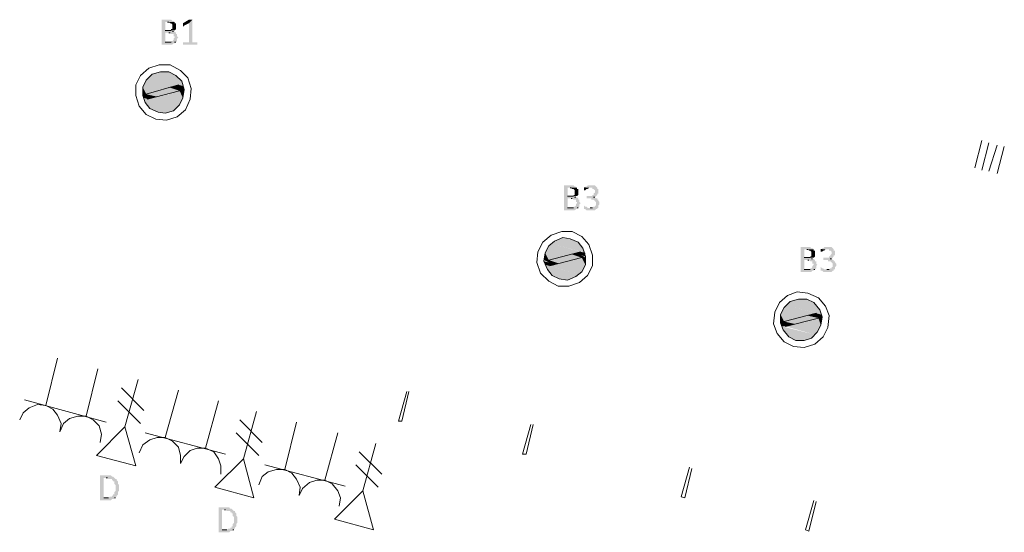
# Model space of a CAD drawing. Header units: millimetres. Extents: x -197899 to 120983, y -4228 to 45370.
# Tile 30 of 200: x -187959 to -184436, y 22524 to 24357. Entities that reach past the tile are written whole.
import ezdxf

# ---------------------------------------------------------------- set-up
doc = ezdxf.new("R2010")
doc.units = ezdxf.units.MM
for name, color, linetype in [('AL63----', 7, 'Continuous'), ('PDF_Geometry', 8, 'Continuous'), ('PDF_Solid Fills', 8, 'Continuous')]:
    doc.layers.add(name, color=color, linetype=linetype)

# ---------------------------------------------------------------- blocks, each defined once
blk = doc.blocks.new('A$C01523A58')
at = {"layer": 'PDF_Solid Fills'}
for color, points in [(7, [(-25252.1, -4796.4), (-25277.3, -4796.4), (-25277.3, -4800.6), (-25277.3, -4881.1), (-25277.3, -4885.3), (-25238.9, -4885.3), (-25234.9, -4881.1), (-25230.9, -4881.1), (-25230.9, -4876.9), (-25226.3, -4876.9), (-25264.7, -4876.9), (-25264.7, -4843), (-25226.3, -4843), (-25230.9, -4838.7), (-25238.9, -4838.7), (-25234.9, -4838.7), (-25234.9, -4834.5), (-25264.7, -4834.5), (-25264.7, -4804.8), (-25230.9, -4804.8), (-25234.9, -4800.6), (-25238.9, -4800.6), (-25243.5, -4796.4)]), (7, [(-25230.9, -4804.8), (-25256.1, -4804.8), (-25252.1, -4804.8), (-25247.5, -4809.1), (-25243.5, -4809.1), (-25238.9, -4813.3), (-25238.9, -4821.8), (-25238.9, -4830.2), (-25243.5, -4830.2), (-25243.5, -4834.5), (-25264.7, -4834.5), (-25230.9, -4834.5), (-25226.3, -4830.2), (-25226.3, -4826), (-25226.3, -4817.6), (-25226.3, -4813.3), (-25226.3, -4809.1), (-25230.9, -4809.1)]), (7, [(-25167.2, -4796.4), (-25179.9, -4809.1), (-25179.9, -4876.9), (-25201.1, -4876.9), (-25201.1, -4881.1), (-25201.1, -4885.3), (-25150, -4885.3), (-25150, -4881.1), (-25150, -4876.9), (-25167.2, -4876.9)]), (7, [(-25175.8, -4796.4), (-25179.9, -4796.4), (-25201.1, -4809.1), (-25201.1, -4813.3), (-25201.1, -4817.6), (-25201.1, -4821.8), (-25197.1, -4817.6), (-25179.9, -4809.1), (-25167.2, -4796.4), (-25171.3, -4796.4)]), (7, [(-25226.3, -4843), (-25252.1, -4843), (-25247.5, -4843), (-25243.5, -4847.2), (-25234.9, -4847.2), (-25234.9, -4855.6), (-25230.9, -4855.6), (-25230.9, -4859.9), (-25230.9, -4859.9), (-25234.9, -4864.1), (-25234.9, -4868.4), (-25234.9, -4868.4), (-25238.9, -4872.6), (-25243.5, -4872.6), (-25243.5, -4876.9), (-25264.7, -4876.9), (-25226.3, -4876.9), (-25222.3, -4872.6), (-25222.3, -4868.4), (-25222.3, -4864.1), (-25222.3, -4864.1), (-25217.7, -4859.9), (-25217.7, -4859.9), (-25222.3, -4855.6), (-25222.3, -4851.4), (-25222.3, -4847.2), (-25226.3, -4847.2)]), (1, [(-25311.1, -4991.1), (-25323.8, -5003.8), (-25201.1, -5033.5)]), (1, [(-25281.3, -4982.6), (-25311.1, -4991.1), (-25205.1, -5016.5)]), (1, [(-25311.1, -4991.1), (-25205.1, -5016.5), (-25201.1, -5033.5)]), (1, [(-25252.1, -4982.6), (-25281.3, -4982.6), (-25226.3, -4995.4)]), (1, [(-25281.3, -4982.6), (-25226.3, -4995.4), (-25205.1, -5016.5)]), (1, [(-25332.4, -5012.3), (-25345, -5037.7), (-25289.9, -5050.4)]), (1, [(-25323.8, -5003.8), (-25332.4, -5012.3), (-25234.9, -5037.7)]), (1, [(-25332.4, -5012.3), (-25234.9, -5037.7), (-25289.9, -5050.4)]), (1, [(-25323.8, -5003.8), (-25217.7, -5029.2), (-25234.9, -5037.7)]), (51, [(-25217.7, -5029.2), (-25252.1, -5037.7), (-25213.7, -5050.4)]), (1, [(-25217.7, -5029.2), (-25213.7, -5041.9), (-25197.1, -5046.1)]), (1, [(-25217.7, -5029.2), (-25201.1, -5033.5), (-25197.1, -5046.1)]), (1, [(-25345, -5037.7), (-25345, -5058.9), (-25332.4, -5063.1)]), (1, [(-25345, -5037.7), (-25289.9, -5050.4), (-25332.4, -5063.1)]), (1, [(-25345, -5058.9), (-25345, -5067.3), (-25332.4, -5071.5)]), (1, [(-25345, -5058.9), (-25332.4, -5063.1), (-25332.4, -5071.5)]), (1, [(-25345, -5067.3), (-25341, -5075.8), (-25327.8, -5080)]), (1, [(-25345, -5067.3), (-25332.4, -5071.5), (-25327.8, -5080)]), (51, [(-25252.1, -5037.7), (-25332.4, -5063.1), (-25293.9, -5071.5)]), (51, [(-25332.4, -5063.1), (-25293.9, -5071.5), (-25327.8, -5080)]), (1, [(-25252.1, -5063.1), (-25307.1, -5075.8), (-25213.7, -5101.2)]), (51, [(-25252.1, -5037.7), (-25213.7, -5050.4), (-25293.9, -5071.5)]), (1, [(-25213.7, -5050.4), (-25252.1, -5063.1), (-25201.1, -5075.8)]), (1, [(-25252.1, -5063.1), (-25201.1, -5075.8), (-25213.7, -5101.2)]), (1, [(-25213.7, -5041.9), (-25213.7, -5050.4), (-25197.1, -5054.6)]), (1, [(-25213.7, -5041.9), (-25197.1, -5046.1), (-25197.1, -5054.6)]), (1, [(-25213.7, -5050.4), (-25197.1, -5054.6), (-25201.1, -5075.8)]), (1, [(-25341, -5075.8), (-25336.4, -5092.7), (-25234.9, -5122.3)]), (1, [(-25341, -5075.8), (-25222.3, -5109.7), (-25234.9, -5122.3)]), (1, [(-25336.4, -5092.7), (-25319.7, -5113.9), (-25264.7, -5130.8)]), (1, [(-25336.4, -5092.7), (-25234.9, -5122.3), (-25264.7, -5130.8)]), (1, [(-25307.1, -5075.8), (-25327.8, -5080), (-25222.3, -5109.7)]), (1, [(-25307.1, -5075.8), (-25213.7, -5101.2), (-25222.3, -5109.7)]), (1, [(-25319.7, -5113.9), (-25264.7, -5130.8), (-25289.9, -5126.6)]), (7, [(-23812.5, -5389), (-23837.8, -5389), (-23837.8, -5393.3), (-23837.8, -5473.7), (-23837.8, -5478), (-23799.9, -5478), (-23795.3, -5473.7), (-23791.3, -5473.7), (-23791.3, -5469.5), (-23787.3, -5469.5), (-23825.1, -5469.5), (-23825.1, -5435.7), (-23787.3, -5435.7), (-23791.3, -5431.4), (-23799.9, -5431.4), (-23795.3, -5431.4), (-23795.3, -5427.2), (-23825.1, -5427.2), (-23825.1, -5397.5), (-23791.3, -5397.5), (-23795.3, -5393.3), (-23799.9, -5393.3), (-23803.9, -5389)]), (7, [(-23740.3, -5389), (-23753.5, -5389), (-23757.5, -5393.3), (-23761.5, -5393.3), (-23761.5, -5397.5), (-23766.1, -5397.5), (-23736.3, -5397.5), (-23736.3, -5401.8), (-23732.3, -5401.8), (-23727.7, -5406), (-23727.7, -5410.3), (-23727.7, -5414.4), (-23727.7, -5414.4), (-23732.3, -5418.7), (-23732.3, -5422.9), (-23736.3, -5422.9), (-23736.3, -5427.2), (-23757.5, -5427.2), (-23757.5, -5431.4), (-23757.5, -5435.7), (-23740.3, -5435.7), (-23740.3, -5439.8), (-23732.3, -5439.8), (-23727.7, -5444.1), (-23727.7, -5444.1), (-23723.7, -5448.3), (-23723.7, -5452.6), (-23723.7, -5456.8), (-23723.7, -5461), (-23727.7, -5461), (-23727.7, -5465.2), (-23732.3, -5465.2), (-23736.3, -5469.5), (-23744.9, -5469.5), (-23715.1, -5469.5), (-23715.1, -5465.2), (-23715.1, -5461), (-23711.1, -5456.8), (-23711.1, -5448.3), (-23711.1, -5448.3), (-23715.1, -5444.1), (-23715.1, -5439.8), (-23719.1, -5439.8), (-23719.1, -5435.7), (-23723.7, -5435.7), (-23727.7, -5431.4), (-23732.3, -5431.4), (-23727.7, -5431.4), (-23723.7, -5427.2), (-23723.7, -5427.2), (-23719.1, -5422.9), (-23719.1, -5418.7), (-23715.1, -5418.7), (-23715.1, -5414.4), (-23715.1, -5410.3), (-23715.1, -5401.8), (-23719.1, -5401.8), (-23719.1, -5397.5), (-23719.1, -5397.5), (-23723.7, -5393.3), (-23723.7, -5393.3), (-23727.7, -5389), (-23736.3, -5389)]), (7, [(-23791.3, -5397.5), (-23816.5, -5397.5), (-23812.5, -5397.5), (-23808.5, -5401.8), (-23803.9, -5401.8), (-23799.9, -5406), (-23799.9, -5414.4), (-23799.9, -5422.9), (-23803.9, -5422.9), (-23803.9, -5427.2), (-23825.1, -5427.2), (-23791.3, -5427.2), (-23787.3, -5422.9), (-23787.3, -5418.7), (-23787.3, -5410.3), (-23787.3, -5406), (-23787.3, -5401.8), (-23791.3, -5401.8)]), (7, [(-23766.1, -5397.5), (-23766.1, -5401.8), (-23766.1, -5406), (-23761.5, -5406), (-23757.5, -5401.8), (-23753.5, -5401.8), (-23748.9, -5397.5), (-23744.9, -5397.5)]), (7, [(-23787.3, -5435.7), (-23812.5, -5435.7), (-23808.5, -5435.7), (-23803.9, -5439.8), (-23795.3, -5439.8), (-23795.3, -5448.3), (-23791.3, -5448.3), (-23791.3, -5452.6), (-23791.3, -5452.6), (-23795.3, -5456.8), (-23795.3, -5461), (-23795.3, -5461), (-23799.9, -5465.2), (-23803.9, -5465.2), (-23803.9, -5469.5), (-23825.1, -5469.5), (-23787.3, -5469.5), (-23782.7, -5465.2), (-23782.7, -5461), (-23782.7, -5456.8), (-23782.7, -5456.8), (-23778.7, -5452.6), (-23778.7, -5452.6), (-23782.7, -5448.3), (-23782.7, -5444.1), (-23782.7, -5439.8), (-23787.3, -5439.8)]), (7, [(-23766.1, -5461), (-23766.1, -5465.2), (-23766.1, -5469.5), (-23766.1, -5473.7), (-23761.5, -5473.7), (-23757.5, -5478), (-23727.7, -5478), (-23723.7, -5473.7), (-23719.1, -5473.7), (-23719.1, -5469.5), (-23753.5, -5469.5), (-23757.5, -5465.2), (-23761.5, -5465.2)]), (1, [(-23884.2, -5596.5), (-23892.8, -5604.9), (-23799.9, -5630.3)]), (1, [(-23871.6, -5588), (-23884.2, -5596.5), (-23761.5, -5630.3)]), (1, [(-23884.2, -5596.5), (-23778.7, -5626.1), (-23799.9, -5630.3)]), (1, [(-23842.3, -5575.3), (-23871.6, -5588), (-23770.1, -5613.4)]), (1, [(-23871.6, -5588), (-23770.1, -5613.4), (-23761.5, -5630.3)]), (1, [(-23816.5, -5579.5), (-23842.3, -5575.3), (-23787.3, -5592.3)]), (1, [(-23842.3, -5575.3), (-23787.3, -5592.3), (-23770.1, -5613.4)]), (1, [(-23905.4, -5630.3), (-23910, -5655.7), (-23892.8, -5655.7)]), (1, [(-23892.8, -5604.9), (-23905.4, -5630.3), (-23855, -5647.3)]), (1, [(-23905.4, -5630.3), (-23855, -5647.3), (-23892.8, -5655.7)]), (1, [(-23892.8, -5604.9), (-23799.9, -5630.3), (-23855, -5647.3)]), (51, [(-23812.5, -5634.6), (-23892.8, -5655.7), (-23855, -5668.5)]), (51, [(-23812.5, -5634.6), (-23774.1, -5647.3), (-23855, -5668.5)]), (51, [(-23778.7, -5626.1), (-23812.5, -5634.6), (-23774.1, -5647.3)]), (1, [(-23778.7, -5626.1), (-23774.1, -5638.8), (-23761.5, -5643.1)]), (1, [(-23778.7, -5626.1), (-23761.5, -5630.3), (-23761.5, -5643.1)]), (7, [(-22965.8, -5609.2), (-22991, -5609.2), (-22991, -5613.4), (-22991, -5693.9), (-22991, -5698.1), (-22953.1, -5698.1), (-22949.1, -5693.9), (-22944.5, -5693.9), (-22944.5, -5689.6), (-22940.5, -5689.6), (-22978.4, -5689.6), (-22978.4, -5655.7), (-22940.5, -5655.7), (-22944.5, -5651.6), (-22953.1, -5651.6), (-22949.1, -5651.6), (-22949.1, -5647.3), (-22978.4, -5647.3), (-22978.4, -5617.7), (-22944.5, -5617.7), (-22949.1, -5613.4), (-22953.1, -5613.4), (-22957.2, -5609.2)]), (7, [(-22944.5, -5617.7), (-22969.8, -5617.7), (-22965.8, -5617.7), (-22961.7, -5621.9), (-22957.2, -5621.9), (-22953.1, -5626.1), (-22953.1, -5634.6), (-22953.1, -5643.1), (-22957.2, -5643.1), (-22957.2, -5647.3), (-22978.4, -5647.3), (-22944.5, -5647.3), (-22940.5, -5643.1), (-22940.5, -5638.8), (-22940.5, -5630.3), (-22940.5, -5626.1), (-22940.5, -5621.9), (-22944.5, -5621.9)]), (7, [(-22894.1, -5609.2), (-22906.7, -5609.2), (-22910.7, -5613.4), (-22914.7, -5613.4), (-22914.7, -5617.7), (-22919.3, -5617.7), (-22889.5, -5617.7), (-22889.5, -5621.9), (-22885.5, -5621.9), (-22880.9, -5626.1), (-22880.9, -5630.3), (-22880.9, -5634.6), (-22880.9, -5634.6), (-22885.5, -5638.8), (-22885.5, -5643.1), (-22889.5, -5643.1), (-22889.5, -5647.3), (-22910.7, -5647.3), (-22910.7, -5651.6), (-22910.7, -5655.7), (-22894.1, -5655.7), (-22894.1, -5660), (-22885.5, -5660), (-22880.9, -5664.2), (-22880.9, -5664.2), (-22876.9, -5668.5), (-22876.9, -5672.7), (-22876.9, -5677), (-22876.9, -5681.1), (-22880.9, -5681.1), (-22880.9, -5685.4), (-22885.5, -5685.4), (-22889.5, -5689.6), (-22898.1, -5689.6), (-22868.3, -5689.6), (-22868.3, -5685.4), (-22868.3, -5681.1), (-22864.3, -5677), (-22864.3, -5668.5), (-22864.3, -5668.5), (-22868.3, -5664.2), (-22868.3, -5660), (-22872.9, -5660), (-22872.9, -5655.7), (-22876.9, -5655.7), (-22880.9, -5651.6), (-22885.5, -5651.6), (-22880.9, -5651.6), (-22876.9, -5647.3), (-22876.9, -5647.3), (-22872.9, -5643.1), (-22872.9, -5638.8), (-22868.3, -5638.8), (-22868.3, -5634.6), (-22868.3, -5630.3), (-22868.3, -5621.9), (-22872.9, -5621.9), (-22872.9, -5617.7), (-22872.9, -5617.7), (-22876.9, -5613.4), (-22876.9, -5613.4), (-22880.9, -5609.2), (-22889.5, -5609.2)]), (7, [(-22919.3, -5617.7), (-22919.3, -5621.9), (-22919.3, -5626.1), (-22914.7, -5626.1), (-22910.7, -5621.9), (-22906.7, -5621.9), (-22902.1, -5617.7), (-22898.1, -5617.7)]), (1, [(-23910, -5655.7), (-23892.8, -5655.7), (-23892.8, -5664.2)]), (1, [(-23910, -5660), (-23905.4, -5672.7), (-23888.8, -5677)]), (1, [(-23910, -5660), (-23892.8, -5664.2), (-23888.8, -5677)]), (51, [(-23892.8, -5655.7), (-23855, -5668.5), (-23888.8, -5677)]), (1, [(-23816.5, -5655.7), (-23871.6, -5672.7), (-23774.1, -5698.1)]), (1, [(-23774.1, -5647.3), (-23816.5, -5655.7), (-23761.5, -5672.7)]), (1, [(-23816.5, -5655.7), (-23761.5, -5672.7), (-23774.1, -5698.1)]), (1, [(-23774.1, -5638.8), (-23774.1, -5647.3), (-23761.5, -5647.3)]), (1, [(-23774.1, -5647.3), (-23761.5, -5647.3), (-23761.5, -5672.7)]), (7, [(-22940.5, -5655.7), (-22965.8, -5655.7), (-22961.7, -5655.7), (-22957.2, -5660), (-22949.1, -5660), (-22949.1, -5668.5), (-22944.5, -5668.5), (-22944.5, -5672.7), (-22944.5, -5672.7), (-22949.1, -5677), (-22949.1, -5681.1), (-22949.1, -5681.1), (-22953.1, -5685.4), (-22957.2, -5685.4), (-22957.2, -5689.6), (-22978.4, -5689.6), (-22940.5, -5689.6), (-22935.9, -5685.4), (-22935.9, -5681.1), (-22935.9, -5677), (-22935.9, -5677), (-22931.9, -5672.7), (-22931.9, -5672.7), (-22935.9, -5668.5), (-22935.9, -5664.2), (-22935.9, -5660), (-22940.5, -5660)]), (1, [(-23905.4, -5672.7), (-23897.4, -5689.6), (-23795.3, -5715)]), (1, [(-23905.4, -5672.7), (-23782.7, -5706.5), (-23795.3, -5715)]), (1, [(-23897.4, -5689.6), (-23880.2, -5710.8), (-23825.1, -5727.7)]), (1, [(-23897.4, -5689.6), (-23795.3, -5715), (-23825.1, -5727.7)]), (1, [(-23871.6, -5672.7), (-23888.8, -5677), (-23782.7, -5706.5)]), (1, [(-23871.6, -5672.7), (-23774.1, -5698.1), (-23782.7, -5706.5)]), (7, [(-22919.3, -5681.1), (-22919.3, -5685.4), (-22919.3, -5689.6), (-22919.3, -5693.9), (-22914.7, -5693.9), (-22910.7, -5698.1), (-22880.9, -5698.1), (-22876.9, -5693.9), (-22872.9, -5693.9), (-22872.9, -5689.6), (-22906.7, -5689.6), (-22910.7, -5685.4), (-22914.7, -5685.4)]), (1, [(-23880.2, -5710.8), (-23825.1, -5727.7), (-23855, -5723.5)]), (1, [(-23029.4, -5803.9), (-23042, -5816.6), (-22919.3, -5850.5)]), (1, [(-22999.6, -5795.5), (-23029.4, -5803.9), (-22923.3, -5833.6)]), (1, [(-23029.4, -5803.9), (-22923.3, -5833.6), (-22919.3, -5850.5)]), (1, [(-22969.8, -5795.5), (-22999.6, -5795.5), (-22944.5, -5808.2)]), (1, [(-22999.6, -5795.5), (-22944.5, -5808.2), (-22923.3, -5833.6)]), (1, [(-23050.6, -5825.1), (-23063.2, -5850.5), (-23008.2, -5863.2)]), (1, [(-23042, -5816.6), (-23050.6, -5825.1), (-22953.1, -5850.5)]), (1, [(-23050.6, -5825.1), (-22953.1, -5850.5), (-23008.2, -5863.2)]), (1, [(-23042, -5816.6), (-22935.9, -5846.2), (-22953.1, -5850.5)]), (51, [(-22935.9, -5846.2), (-22965.8, -5854.7), (-22927.9, -5863.2)]), (1, [(-22935.9, -5846.2), (-22931.9, -5854.7), (-22914.7, -5859)]), (1, [(-22935.9, -5846.2), (-22919.3, -5850.5), (-22914.7, -5859)]), (1, [(-23063.2, -5850.5), (-23063.2, -5871.6), (-23050.6, -5875.9)]), (1, [(-23063.2, -5850.5), (-23008.2, -5863.2), (-23050.6, -5875.9)]), (1, [(-23063.2, -5871.6), (-23063.2, -5880.1), (-23046, -5884.4)]), (1, [(-23063.2, -5871.6), (-23050.6, -5875.9), (-23046, -5884.4)]), (1, [(-23063.2, -5880.1), (-23059.2, -5892.9), (-23046, -5892.9)]), (1, [(-23063.2, -5880.1), (-23046, -5884.4), (-23046, -5892.9)]), (51, [(-22965.8, -5854.7), (-23050.6, -5875.9), (-23012.2, -5884.4)]), (51, [(-23050.6, -5875.9), (-23012.2, -5884.4), (-23046, -5892.9)]), (1, [(-22969.8, -5875.9), (-23024.8, -5888.6), (-22931.9, -5914)]), (51, [(-22965.8, -5854.7), (-22927.9, -5863.2), (-23012.2, -5884.4)]), (1, [(-22927.9, -5863.2), (-22969.8, -5875.9), (-22919.3, -5888.6)]), (1, [(-22969.8, -5875.9), (-22919.3, -5888.6), (-22931.9, -5914)]), (1, [(-22931.9, -5854.7), (-22927.9, -5863.2), (-22914.7, -5867.4)]), (1, [(-22931.9, -5854.7), (-22914.7, -5859), (-22914.7, -5867.4)]), (1, [(-22927.9, -5863.2), (-22914.7, -5867.4), (-22919.3, -5888.6)]), (1, [(-23059.2, -5892.9), (-23054.6, -5905.5), (-22953.1, -5935.2)]), (1, [(-23059.2, -5892.9), (-22940.5, -5922.4), (-22953.1, -5935.2)]), (1, [(-23054.6, -5905.5), (-23033.4, -5930.9), (-22978.4, -5943.6)]), (1, [(-23054.6, -5905.5), (-22953.1, -5935.2), (-22978.4, -5943.6)]), (1, [(-23024.8, -5888.6), (-23046, -5892.9), (-22940.5, -5922.4)]), (1, [(-23024.8, -5888.6), (-22931.9, -5914), (-22940.5, -5922.4)]), (1, [(-23033.4, -5930.9), (-22978.4, -5943.6), (-23008.2, -5943.6)]), (7, [(-25471.7, -6426.2), (-25497.5, -6426.2), (-25497.5, -6430.4), (-25497.5, -6510.9), (-25497.5, -6515.1), (-25459, -6515.1), (-25455, -6510.9), (-25446.4, -6510.9), (-25446.4, -6506.6), (-25442.4, -6506.6), (-25484.8, -6506.6), (-25484.8, -6434.7), (-25446.4, -6434.7), (-25451, -6430.4), (-25455, -6430.4), (-25459, -6426.2)]), (7, [(-25446.4, -6434.7), (-25476.2, -6434.7), (-25471.7, -6434.7), (-25467.6, -6438.9), (-25455, -6438.9), (-25455, -6443.2), (-25451, -6443.2), (-25451, -6447.4), (-25446.4, -6447.4), (-25446.4, -6455.8), (-25446.4, -6455.8), (-25442.4, -6460.1), (-25442.4, -6468.6), (-25442.4, -6477), (-25442.4, -6481.2), (-25442.4, -6481.2), (-25446.4, -6485.5), (-25446.4, -6494), (-25451, -6494), (-25451, -6498.2), (-25455, -6498.2), (-25455, -6502.4), (-25463.6, -6502.4), (-25467.6, -6506.6), (-25484.8, -6506.6), (-25442.4, -6506.6), (-25442.4, -6502.4), (-25437.8, -6502.4), (-25437.8, -6498.2), (-25437.8, -6498.2), (-25433.8, -6494), (-25433.8, -6489.7), (-25433.8, -6485.5), (-25433.8, -6485.5), (-25429.8, -6481.2), (-25429.8, -6477), (-25429.8, -6468.6), (-25429.8, -6464.3), (-25429.8, -6460.1), (-25433.8, -6455.8), (-25433.8, -6451.6), (-25433.8, -6447.4), (-25437.8, -6443.2), (-25437.8, -6438.9), (-25442.4, -6438.9)]), (7, [(-25048.6, -6540.5), (-25073.8, -6540.5), (-25073.8, -6544.8), (-25073.8, -6625.2), (-25073.8, -6629.4), (-25036, -6629.4), (-25031.9, -6625.2), (-25023.3, -6625.2), (-25023.3, -6621), (-25018.8, -6621), (-25061.2, -6621), (-25061.2, -6549), (-25023.3, -6549), (-25027.4, -6544.8), (-25031.9, -6544.8), (-25036, -6540.5)]), (7, [(-25023.3, -6549), (-25052.6, -6549), (-25048.6, -6549), (-25044.6, -6553.2), (-25031.9, -6553.2), (-25031.9, -6557.5), (-25027.4, -6557.5), (-25027.4, -6561.7), (-25023.3, -6561.7), (-25023.3, -6570.2), (-25023.3, -6570.2), (-25018.8, -6574.4), (-25018.8, -6582.8), (-25018.8, -6591.3), (-25018.8, -6595.6), (-25018.8, -6595.6), (-25023.3, -6599.8), (-25023.3, -6608.2), (-25027.4, -6608.2), (-25027.4, -6612.5), (-25031.9, -6612.5), (-25031.9, -6616.7), (-25040, -6616.7), (-25044.6, -6621), (-25061.2, -6621), (-25018.8, -6621), (-25018.8, -6616.7), (-25014.7, -6616.7), (-25014.7, -6612.5), (-25014.7, -6612.5), (-25010.7, -6608.2), (-25010.7, -6604), (-25010.7, -6599.8), (-25010.7, -6599.8), (-25006.1, -6595.6), (-25006.1, -6591.3), (-25006.1, -6582.8), (-25006.1, -6578.6), (-25006.1, -6574.4), (-25010.7, -6570.2), (-25010.7, -6565.9), (-25010.7, -6561.7), (-25014.7, -6557.5), (-25014.7, -6553.2), (-25018.8, -6553.2)])]:
    blk.add_hatch(color=color, dxfattribs=at).paths.add_polyline_path(points)
at = {"layer": 'PDF_Geometry', "color": 7, "lineweight": 0}
for points in [[(-25256.1, -4804.8), (-25252.1, -4804.8)], [(-25243.5, -4834.5), (-25264.7, -4834.5)], [(-25252.1, -4843), (-25247.5, -4843)], [(-25238.9, -4838.7), (-25234.9, -4838.7)], [(-25243.5, -4876.9), (-25264.7, -4876.9)], [(-25230.9, -4876.9), (-25226.3, -4876.9)], [(-23816.5, -5397.5), (-23812.5, -5397.5)], [(-23761.5, -5397.5), (-23766.1, -5397.5)], [(-23803.9, -5427.2), (-23825.1, -5427.2)], [(-23812.5, -5435.7), (-23808.5, -5435.7)], [(-23799.9, -5431.4), (-23795.3, -5431.4)], [(-23732.3, -5431.4), (-23727.7, -5431.4)], [(-23803.9, -5469.5), (-23825.1, -5469.5)], [(-23791.3, -5469.5), (-23787.3, -5469.5)], [(-23736.3, -5469.5), (-23744.9, -5469.5)], [(-22969.8, -5617.7), (-22965.8, -5617.7)], [(-22914.7, -5617.7), (-22919.3, -5617.7)], [(-22957.2, -5647.3), (-22978.4, -5647.3)], [(-22965.8, -5655.7), (-22961.7, -5655.7)], [(-22953.1, -5651.6), (-22949.1, -5651.6)], [(-22885.5, -5651.6), (-22880.9, -5651.6)], [(-22957.2, -5689.6), (-22978.4, -5689.6)], [(-22944.5, -5689.6), (-22940.5, -5689.6)], [(-22889.5, -5689.6), (-22898.1, -5689.6)], [(-25476.2, -6434.7), (-25471.7, -6434.7)], [(-25467.6, -6506.6), (-25484.8, -6506.6)], [(-25446.4, -6506.6), (-25442.4, -6506.6)], [(-25052.6, -6549), (-25048.6, -6549)], [(-25044.6, -6621), (-25061.2, -6621)], [(-25023.3, -6621), (-25018.8, -6621)]]:
    blk.add_lwpolyline(points, dxfattribs=at)
at = {"layer": 'PDF_Geometry', "color": 7, "lineweight": 13}
for points in [[(-25175.8, -5080), (-25171.3, -5041.9), (-25183.9, -5003.8), (-25209.7, -4978.4), (-25247.5, -4957.2), (-25285.9, -4957.2), (-25323.8, -4970), (-25353.6, -4995.4), (-25370.2, -5029.2), (-25370.2, -5067.3), (-25357.6, -5105.4), (-25332.4, -5135.1), (-25298.5, -5152), (-25260.1, -5156.2), (-25222.3, -5143.5), (-25192.5, -5118.1), (-25175.8, -5080)], [(-25201.1, -5075.8), (-25197.1, -5046.1), (-25205.1, -5016.5), (-25226.3, -4995.4), (-25252.1, -4982.6), (-25281.3, -4982.6), (-25311.1, -4991.1), (-25332.4, -5012.3), (-25345, -5037.7), (-25345, -5067.3), (-25336.4, -5092.7), (-25319.7, -5113.9), (-25289.9, -5126.6), (-25264.7, -5130.8), (-25234.9, -5122.3), (-25213.7, -5101.2), (-25201.1, -5075.8)], [(-25217.7, -5029.2), (-25332.4, -5063.1), (-25327.8, -5080)], [(-25213.7, -5050.4), (-25217.7, -5029.2)], [(-25327.8, -5080), (-25213.7, -5050.4)], [(-23736.3, -5677), (-23736.3, -5638.8), (-23748.9, -5600.7), (-23774.1, -5571.1), (-23808.5, -5554.2), (-23846.4, -5554.2), (-23884.2, -5566.9), (-23914, -5592.3), (-23931.2, -5626.1), (-23935.2, -5664.2), (-23922.6, -5702.4), (-23892.8, -5731.9), (-23859, -5748.9), (-23821.1, -5748.9), (-23782.7, -5736.2), (-23753.5, -5710.8), (-23736.3, -5677)], [(-23761.5, -5672.7), (-23761.5, -5643.1), (-23770.1, -5613.4), (-23787.3, -5592.3), (-23816.5, -5579.5), (-23842.3, -5575.3), (-23871.6, -5588), (-23892.8, -5604.9), (-23905.4, -5630.3), (-23910, -5660), (-23897.4, -5689.6), (-23880.2, -5710.8), (-23855, -5723.5), (-23825.1, -5727.7), (-23795.3, -5715), (-23774.1, -5698.1), (-23761.5, -5672.7)], [(-23778.7, -5626.1), (-23892.8, -5655.7), (-23888.8, -5677)], [(-23774.1, -5647.3), (-23778.7, -5626.1)], [(-23888.8, -5677), (-23774.1, -5647.3)], [(-22894.1, -5897), (-22889.5, -5854.7), (-22902.1, -5820.9), (-22927.9, -5791.2), (-22965.8, -5774.3), (-23004.2, -5770.1), (-23038, -5782.8), (-23067.2, -5808.2), (-23084.4, -5842), (-23088.4, -5884.4), (-23075.8, -5918.3), (-23050.6, -5947.8), (-23016.8, -5964.8), (-22978.4, -5969), (-22940.5, -5956.3), (-22910.7, -5930.9), (-22894.1, -5897)], [(-22919.3, -5888.6), (-22914.7, -5859), (-22923.3, -5833.6), (-22944.5, -5808.2), (-22969.8, -5795.5), (-22999.6, -5795.5), (-23029.4, -5803.9), (-23050.6, -5825.1), (-23063.2, -5850.5), (-23063.2, -5880.1), (-23054.6, -5905.5), (-23033.4, -5930.9), (-23008.2, -5943.6), (-22978.4, -5943.6), (-22953.1, -5935.2), (-22931.9, -5914), (-22919.3, -5888.6)], [(-22935.9, -5846.2), (-23050.6, -5875.9), (-23046, -5892.9)], [(-22927.9, -5863.2), (-22935.9, -5846.2)], [(-23046, -5892.9), (-22927.9, -5863.2)]]:
    blk.add_lwpolyline(points, dxfattribs=at)
at = {"layer": 'PDF_Geometry', "color": 7, "lineweight": 18, "true_color": 0xeeeeee}
for points in [[(-22343.7, -5228.2), (-22368.9, -5325.6)], [(-22317.9, -5236.7), (-22343.7, -5334)], [(-22288.7, -5245.1), (-22317.9, -5338.2)], [(-22262.9, -5249.3), (-22288.7, -5346.7)], [(-24430.6, -6231.5), (-24400.7, -6125.6)], [(-24392.7, -6125.6), (-24417.9, -6231.5), (-24430.6, -6231.5)], [(-23973.6, -6350), (-23986.2, -6350), (-23956.4, -6244.2)], [(-23973.6, -6350), (-23947.8, -6244.2)], [(-23418.7, -6502.4), (-23389.4, -6396.6)], [(-23380.8, -6400.8), (-23406.1, -6506.6), (-23418.7, -6502.4)], [(-22961.7, -6625.2), (-22974.4, -6621), (-22944.5, -6515.1)], [(-22961.7, -6625.2), (-22935.9, -6519.4)]]:
    blk.add_lwpolyline(points, dxfattribs=at)
at = {"layer": 'PDF_Geometry', "color": 1, "lineweight": 18}
for points in [[(-25650, -6007.1), (-25691.8, -6176.5)], [(-25506.1, -6045.2), (-25547.9, -6214.5)], [(-25217.7, -6121.4), (-25264.7, -6290.8)], [(-25476.2, -6235.7), (-25768.1, -6155.3)], [(-25073.8, -6159.6), (-25120.8, -6328.9)], [(-25641.4, -6269.6), (-25636.8, -6239.9), (-25650, -6210.3), (-25666.6, -6189.1), (-25691.8, -6176.5), (-25721.6, -6172.2), (-25751.4, -6184.9), (-25772.6, -6201.9), (-25785.3, -6227.3)], [(-25497.5, -6307.7), (-25492.9, -6278.1), (-25501.5, -6248.4), (-25522.7, -6227.3), (-25547.9, -6214.5), (-25577.7, -6214.5), (-25607.5, -6223), (-25628.8, -6239.9), (-25641.4, -6269.6)], [(-24794.6, -6235.7), (-24837, -6405)], [(-25209.7, -6383.9), (-25209.7, -6354.3), (-25217.7, -6324.6), (-25238.9, -6303.5), (-25264.7, -6290.8), (-25293.9, -6290.8), (-25319.7, -6299.2), (-25345, -6316.2), (-25357.6, -6345.8)], [(-25048.6, -6350), (-25336.4, -6273.8)], [(-24646.7, -6273.8), (-24693.1, -6443.2)], [(-25065.8, -6422), (-25065.8, -6392.3), (-25073.8, -6366.9), (-25091, -6341.6), (-25120.8, -6328.9), (-25150, -6328.9), (-25175.8, -6337.3), (-25197.1, -6358.5), (-25209.7, -6383.9)], [(-24786, -6498.2), (-24782, -6468.6), (-24794.6, -6438.9), (-24811.8, -6417.8), (-24837, -6405), (-24866.8, -6405), (-24896.1, -6413.5), (-24917.3, -6430.4), (-24929.9, -6460.1)], [(-24620.9, -6464.3), (-24908.7, -6388.1)], [(-24642.1, -6536.3), (-24638.1, -6506.6), (-24646.7, -6481.2), (-24667.9, -6455.8), (-24693.1, -6443.2), (-24722.4, -6443.2), (-24748.2, -6451.6), (-24773.4, -6472.8), (-24786, -6498.2)]]:
    blk.add_lwpolyline(points, dxfattribs=at)
at = {"layer": 'PDF_Geometry', "color": 150, "lineweight": 18}
for points in [[(-25408.6, -6252.7), (-25361.6, -6083.3)], [(-25341, -6193.4), (-25421.2, -6113)], [(-25353.6, -6239.9), (-25433.8, -6159.6)], [(-24984.9, -6366.9), (-24938.5, -6197.6)], [(-24917.3, -6307.7), (-24997.5, -6227.3)], [(-25510.1, -6354.3), (-25408.6, -6252.7), (-25370.2, -6392.3)], [(-24929.9, -6354.3), (-25010.7, -6273.8)], [(-24557.8, -6481.2), (-24510.8, -6311.9)], [(-25370.2, -6392.3), (-25510.1, -6354.3)], [(-25087, -6468.6), (-24984.9, -6366.9), (-24947.1, -6506.6)], [(-24489.6, -6422), (-24570.4, -6341.6)], [(-24502.8, -6468.6), (-24583, -6388.1)], [(-24947.1, -6506.6), (-25087, -6468.6)], [(-24659.3, -6582.8), (-24557.8, -6481.2), (-24519.4, -6621)], [(-24519.4, -6621), (-24659.3, -6582.8)]]:
    blk.add_lwpolyline(points, dxfattribs=at)

msp = doc.modelspace()

# ---------------------------------------------------------------- block references
at = {"layer": 'AL63----'}
msp.add_blockref('A$C01523A58', (-162173.6, 29153.2), dxfattribs=at)

doc.saveas('drawing.dxf')
